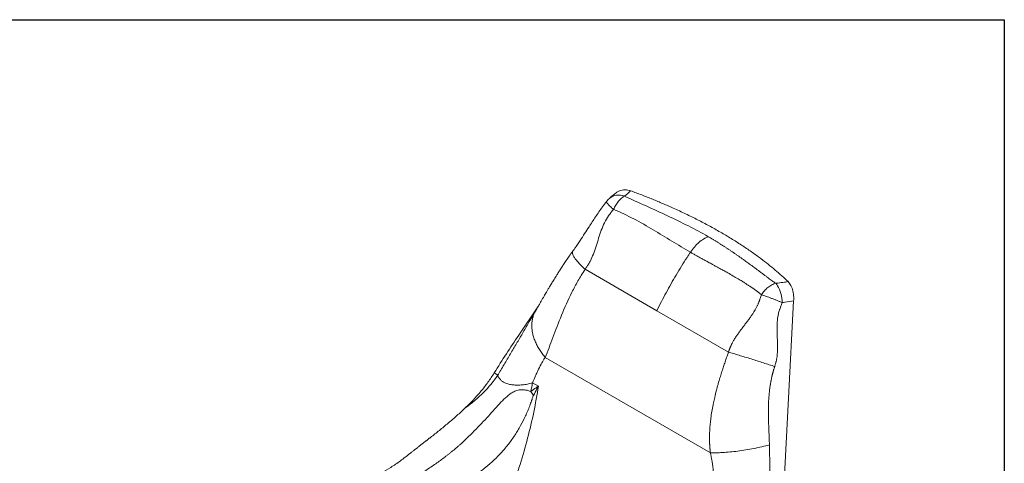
# Model space of a CAD drawing. Header units: millimetres. Extents: x 8 to 414, y 7 to 290.
# Tile 13 of 13: x 288 to 414, y 233 to 290. Entities that reach past the tile are written whole.
import ezdxf

# ---------------------------------------------------------------- set-up
doc = ezdxf.new("R2010")
doc.units = ezdxf.units.MM
doc.layers.add('KADER', color=7, linetype='Continuous')

msp = doc.modelspace()

# ---------------------------------------------------------------- linework, layer by layer
at = {"color": 7, "linetype": 'Continuous', "lineweight": 15}
for p, q in [((369.57, 252.79), (360.4, 258.08)), ((351.92, 249.65), (354.37, 253.28)), ((369.57, 252.79), (378.74, 247.49)), ((355.31, 246.82), (376.42, 234.63)), ((349.25, 244.54), (348.79, 244.83)), ((354.44, 243.13), (353.68, 243.57))]:
    msp.add_line(p, q, dxfattribs=at)
at = {"color": 7, "linetype": 'Continuous', "lineweight": 15, "flags": 128}
for points in [[(384.77, 256.29), (384.9, 256.13), (385.02, 255.95), (385.14, 255.74), (385.25, 255.5), (385.35, 255.25), (385.43, 254.98), (385.5, 254.7), (385.56, 254.41), (385.6, 254.11), (385.62, 253.82)], [(385.81, 230.09), (386.42, 241.59), (387.07, 254.03)]]:
    msp.add_lwpolyline(points, dxfattribs=at)
at = {"color": 7, "linetype": 'Continuous', "lineweight": 15}
msp.add_arc((365.14, 265.25), 2.5, 130.6056, 143.1945, dxfattribs=at)
at = {"color": 8, "linetype": 'Continuous', "lineweight": 15}
msp.add_arc((364.73, 265.62), 1.96, 68.5552, 128.4724, dxfattribs=at)
at = {"color": 7, "linetype": 'Continuous', "lineweight": 15}
for points, knots in [([(366.24, 268.12), (366.12, 268.16), (365.88, 268.23), (365.5, 268.26), (365.13, 268.23), (364.79, 268.12), (364.49, 267.97), (364.34, 267.84), (364.27, 267.79)], [0, 0, 0, 0, 0.175326, 0.350654, 0.525929, 0.701214, 0.877555, 1, 1, 1, 1]), ([(364.27, 267.79), (364.23, 267.76), (363.98, 267.55), (363.73, 267.33), (363.51, 267.15)], [0, 0, 0, 0, 0.154751, 1, 1, 1, 1]), ([(364.04, 265.74), (364.12, 265.92), (364.22, 266.11), (364.44, 266.46), (364.56, 266.63), (364.81, 266.93), (364.94, 267.07), (365.2, 267.29), (365.33, 267.38), (365.45, 267.44)], [0, 0, 0, 0, 0.25, 0.25, 0.5, 0.5, 0.75, 0.75, 1, 1, 1, 1]), ([(365.45, 267.44), (365.5, 267.48), (365.69, 267.64), (365.95, 267.87), (366.17, 268.05), (366.24, 268.12)], [0, 0, 0, 0, 0.188438, 0.712877, 1, 1, 1, 1]), ([(365.45, 267.44), (366.36, 267.01), (367.28, 266.6), (369.12, 265.77), (370.04, 265.35), (372.76, 264.07), (374.52, 263.19), (376.14, 262.25)], [0, 0, 0, 0, 0.25, 0.25, 0.5, 0.5, 1, 1, 1, 1]), ([(377.7, 262.83), (377.23, 263.1), (376.29, 263.64), (374.8, 264.41), (373.27, 265.17), (371.78, 265.86), (370.36, 266.49), (369.02, 267.05), (367.65, 267.59), (366.71, 267.94), (366.24, 268.12)], [0, 0, 0, 0, 0.13748, 0.27496, 0.413265, 0.551569, 0.663455, 0.775342, 0.887671, 1, 1, 1, 1]), ([(363.13, 266.73), (362.97, 266.51), (362.64, 266.08), (362.17, 265.42), (361.73, 264.78), (361.31, 264.14), (360.85, 263.43), (360.35, 262.65), (359.91, 261.98), (359.6, 261.51), (359.43, 261.26), (359.26, 260.99), (359.04, 260.69), (358.88, 260.46), (358.79, 260.34)], [0, 0, 0, 0, 0.099611, 0.19888, 0.298776, 0.399612, 0.500498, 0.641492, 0.77976, 0.821581, 0.860715, 0.897347, 0.941717, 1, 1, 1, 1]), ([(364.04, 265.74), (363.93, 265.61), (363.82, 265.47), (363.61, 265.2), (363.5, 265.07), (363.2, 264.65), (363.03, 264.36), (362.73, 263.72), (362.6, 263.4), (362.36, 262.73), (362.25, 262.39), (362.03, 261.7), (361.93, 261.36), (361.71, 260.69), (361.59, 260.35), (361.34, 259.72), (361.22, 259.43), (361.05, 259.12), (361.02, 259.06), (360.94, 258.92), (360.9, 258.85), (360.8, 258.7), (360.76, 258.63), (360.69, 258.51), (360.65, 258.46), (360.54, 258.29), (360.47, 258.18), (360.4, 258.08)], [0, 0, 0, 0, 0.0625, 0.0625, 0.125, 0.125, 0.25, 0.25, 0.375, 0.375, 0.5, 0.5, 0.625, 0.625, 0.75, 0.75, 0.875, 0.875, 0.90625, 0.90625, 0.9375, 0.9375, 0.953125, 0.953125, 0.96875, 0.96875, 1, 1, 1, 1]), ([(363.14, 266.75), (363.14, 266.75), (363.13, 266.74), (363.13, 266.73), (363.14, 266.72)], [0, 0, 0, 0, 0.164293, 1, 1, 1, 1]), ([(373.88, 260.26), (372.27, 261.19), (370.71, 262.18), (368.31, 263.6), (367.49, 264.07), (365.81, 264.96), (364.94, 265.38), (364.04, 265.74)], [0, 0, 0, 0, 0.5, 0.5, 0.75, 0.75, 1, 1, 1, 1]), ([(376.14, 262.25), (375.95, 262.18), (375.75, 262.08), (375.35, 261.83), (375.14, 261.68), (374.75, 261.33), (374.56, 261.14), (374.2, 260.72), (374.03, 260.49), (373.88, 260.26)], [0, 0, 0, 0, 0.25, 0.25, 0.5, 0.5, 0.75, 0.75, 1, 1, 1, 1]), ([(376.14, 262.25), (376.19, 262.22), (376.28, 262.17), (376.42, 262.09), (376.56, 262.01), (376.7, 261.92), (376.84, 261.84), (376.99, 261.75), (377.13, 261.67), (377.27, 261.58), (377.41, 261.49), (377.56, 261.4), (377.7, 261.31), (377.84, 261.22), (377.99, 261.13), (378.13, 261.04), (378.28, 260.94), (378.42, 260.85), (378.57, 260.75), (378.71, 260.66), (378.86, 260.56), (379.01, 260.46), (379.16, 260.36), (379.3, 260.26), (379.45, 260.16), (379.6, 260.06), (379.75, 259.96), (379.9, 259.85), (380.05, 259.75), (380.2, 259.64), (380.35, 259.53), (380.5, 259.43), (380.75, 259.25), (381.1, 259), (381.59, 258.64), (382.13, 258.24), (382.63, 257.86), (383.06, 257.55), (383.38, 257.3), (383.68, 257.08), (383.95, 256.88), (384.19, 256.7), (384.41, 256.55), (384.6, 256.41), (384.71, 256.32), (384.77, 256.29)], [0, 0, 0, 0, 0.014337, 0.028791, 0.043364, 0.058056, 0.072867, 0.087798, 0.102849, 0.118019, 0.133311, 0.148723, 0.164256, 0.179911, 0.195688, 0.211586, 0.227607, 0.243751, 0.260018, 0.276407, 0.292921, 0.309557, 0.326318, 0.343203, 0.360212, 0.377346, 0.394605, 0.411989, 0.429499, 0.447133, 0.464894, 0.48278, 0.500793, 0.551727, 0.610345, 0.676649, 0.750642, 0.793767, 0.833475, 0.869768, 0.902646, 0.932107, 0.958153, 0.980784, 1, 1, 1, 1]), ([(377.7, 262.83), (378.16, 262.56), (379.09, 262.02), (380.41, 261.18), (381.68, 260.32), (382.81, 259.5), (383.82, 258.72), (384.71, 257.99), (385.57, 257.25), (386.1, 256.75), (386.37, 256.5)], [0, 0, 0, 0, 0.13748, 0.27496, 0.413265, 0.551569, 0.663455, 0.775342, 0.887671, 1, 1, 1, 1]), ([(358.82, 260.4), (358.67, 260.19), (358.39, 259.79), (358.01, 259.23), (357.66, 258.72), (357.35, 258.23), (357.06, 257.79), (356.76, 257.31), (356.45, 256.81), (356.15, 256.31), (355.88, 255.87), (355.66, 255.5), (355.47, 255.18), (355.31, 254.9), (355.15, 254.63), (354.97, 254.32), (354.77, 253.97), (354.55, 253.58), (354.29, 253.14), (354.11, 252.83), (354.02, 252.67)], [0, 0, 0, 0, 0.075934, 0.14136, 0.203387, 0.261997, 0.317182, 0.368967, 0.440382, 0.504411, 0.561149, 0.610662, 0.653137, 0.688777, 0.725059, 0.767748, 0.816613, 0.871566, 0.932628, 1, 1, 1, 1]), ([(373.88, 260.26), (373.73, 260.04), (373.34, 259.45), (372.73, 258.48), (372.05, 257.35), (371.39, 256.22), (370.76, 255.09), (370.15, 253.95), (369.76, 253.17), (369.57, 252.79)], [0, 0, 0, 0, 0.092424, 0.246002, 0.39975, 0.549496, 0.699242, 0.849621, 1, 1, 1, 1]), ([(382.96, 254.82), (382.92, 254.85), (382.86, 254.9), (382.75, 254.98), (382.65, 255.06), (382.54, 255.15), (382.43, 255.23), (382.32, 255.32), (382.2, 255.4), (382.08, 255.49), (381.96, 255.57), (381.84, 255.66), (381.71, 255.75), (381.58, 255.84), (381.45, 255.93), (381.31, 256.02), (381.17, 256.11), (381.03, 256.2), (380.8, 256.35), (380.44, 256.57), (379.93, 256.88), (379.32, 257.24), (378.71, 257.59), (378.14, 257.9), (377.67, 258.16), (377.25, 258.39), (376.89, 258.59), (376.57, 258.77), (376.23, 258.95), (375.85, 259.16), (375.42, 259.39), (375.01, 259.62), (374.62, 259.84), (374.24, 260.05), (374, 260.2), (373.88, 260.26)], [0, 0, 0, 0, 0.012718, 0.025673, 0.038864, 0.052292, 0.065958, 0.079862, 0.094004, 0.108385, 0.123004, 0.137863, 0.152961, 0.1683, 0.183878, 0.199698, 0.215758, 0.23206, 0.248604, 0.296105, 0.353367, 0.420406, 0.497241, 0.552532, 0.602389, 0.646807, 0.68578, 0.719302, 0.74737, 0.793514, 0.838044, 0.880959, 0.922258, 0.961938, 1, 1, 1, 1]), ([(360.4, 258.08), (360.23, 257.82), (360.05, 257.54), (359.77, 257.07), (359.63, 256.83), (359.22, 256.12), (358.96, 255.63), (358.23, 254.17), (357.79, 253.19), (356.99, 251.23), (356.63, 250.27), (355.95, 248.45), (355.63, 247.6), (355.31, 246.82)], [0, 0, 0, 0, 0.0625, 0.0625, 0.125, 0.125, 0.25, 0.25, 0.5, 0.5, 0.75, 0.75, 1, 1, 1, 1]), ([(384.77, 256.29), (384.6, 256.24), (384.43, 256.18), (384.1, 256), (383.93, 255.89), (383.62, 255.63), (383.47, 255.49), (383.19, 255.17), (383.07, 255), (382.96, 254.82)], [0, 0, 0, 0, 0.25, 0.25, 0.5, 0.5, 0.75, 0.75, 1, 1, 1, 1]), ([(384.77, 256.29), (384.87, 256.3), (385.25, 256.35), (385.78, 256.42), (386.21, 256.48), (386.37, 256.5)], [0, 0, 0, 0, 0.188438, 0.712877, 1, 1, 1, 1]), ([(386.37, 256.5), (386.43, 256.43), (386.56, 256.29), (386.73, 256.01), (386.87, 255.68), (386.97, 255.31), (387.04, 254.92), (387.09, 254.48), (387.08, 254.19), (387.07, 254.03)], [0, 0, 0, 0, 0.139688, 0.2793781, 0.4190258, 0.5586811, 0.6991784, 0.8396855, 1, 1, 1, 1]), ([(378.74, 247.49), (378.75, 247.51), (378.76, 247.55), (378.78, 247.61), (378.8, 247.68), (378.83, 247.75), (378.85, 247.82), (378.88, 247.9), (378.92, 247.98), (378.95, 248.06), (378.99, 248.15), (379.03, 248.26), (379.08, 248.37), (379.13, 248.49), (379.19, 248.6), (379.25, 248.73), (379.34, 248.88), (379.45, 249.07), (379.58, 249.28), (379.7, 249.46), (379.8, 249.62), (379.88, 249.73), (379.96, 249.85), (380.05, 249.97), (380.13, 250.09), (380.23, 250.22), (380.3, 250.32), (380.39, 250.43), (380.51, 250.59), (380.71, 250.85), (380.97, 251.2), (381.26, 251.57), (381.53, 251.95), (381.77, 252.29), (381.98, 252.61), (382.13, 252.87), (382.25, 253.07), (382.33, 253.23), (382.41, 253.39), (382.48, 253.54), (382.55, 253.69), (382.59, 253.81), (382.63, 253.9), (382.65, 253.97), (382.69, 254.06), (382.73, 254.19), (382.8, 254.37), (382.87, 254.59), (382.93, 254.75), (382.96, 254.82)], [0, 0, 0, 0, 0.006956, 0.01446, 0.02251, 0.031101, 0.040226, 0.049877, 0.060042, 0.070709, 0.08186, 0.093489, 0.110097, 0.125469, 0.139672, 0.152748, 0.175834, 0.201725, 0.230359, 0.26157, 0.278115, 0.294988, 0.312137, 0.329535, 0.347254, 0.365402, 0.384103, 0.39284, 0.416455, 0.455316, 0.509203, 0.569906, 0.624113, 0.674059, 0.718888, 0.757796, 0.779607, 0.800492, 0.820665, 0.840338, 0.859683, 0.878753, 0.884188, 0.892933, 0.905015, 0.920456, 0.939251, 0.973539, 1, 1, 1, 1]), ([(385.62, 253.82), (385.53, 253.86), (385.42, 253.9), (385.21, 253.99), (385.09, 254.04), (384.86, 254.13), (384.74, 254.18), (384.5, 254.27), (384.37, 254.32), (384.13, 254.41), (384.01, 254.46), (383.77, 254.54), (383.66, 254.58), (383.44, 254.66), (383.33, 254.7), (383.13, 254.76), (383.04, 254.79), (382.96, 254.82)], [0, 0, 0, 0, 0.125, 0.125, 0.25, 0.25, 0.375, 0.375, 0.5, 0.5, 0.625, 0.625, 0.75, 0.75, 0.875, 0.875, 1, 1, 1, 1]), ([(385.62, 253.82), (385.59, 253.73), (385.53, 253.58), (385.44, 253.36), (385.37, 253.17), (385.31, 253.01), (385.24, 252.84), (385.18, 252.64), (385.12, 252.4), (385.07, 252.14), (385.01, 251.8), (384.97, 251.36), (384.95, 250.96), (384.95, 250.64), (384.95, 250.41), (384.96, 250.11), (384.97, 249.8), (384.98, 249.51), (384.98, 249.28), (384.99, 249.06), (385, 248.85), (385, 248.64), (385.01, 248.45), (385.01, 248.27), (385.01, 248.1), (385.01, 247.94), (385.01, 247.79), (385, 247.63), (384.99, 247.47), (384.98, 247.31), (384.97, 247.14), (384.95, 246.98), (384.93, 246.82), (384.91, 246.68), (384.88, 246.54), (384.86, 246.4), (384.82, 246.26), (384.79, 246.12), (384.74, 245.97), (384.7, 245.81), (384.66, 245.71), (384.65, 245.65)], [0, 0, 0, 0, 0.032126, 0.060448, 0.084943, 0.10559, 0.12238, 0.150586, 0.180424, 0.211982, 0.245352, 0.303226, 0.372211, 0.390671, 0.418294, 0.455126, 0.501225, 0.530514, 0.558608, 0.585496, 0.611173, 0.63563, 0.658861, 0.680862, 0.70163, 0.721166, 0.739469, 0.756543, 0.777066, 0.797224, 0.817024, 0.836472, 0.855572, 0.874332, 0.889957, 0.906334, 0.923479, 0.941406, 0.960127, 0.979655, 1, 1, 1, 1]), ([(387.07, 254.03), (386.71, 253.97), (386.32, 253.92), (385.84, 253.85), (385.72, 253.83), (385.62, 253.82)], [0, 0, 0, 0, 0.759959, 0.79223, 1, 1, 1, 1]), ([(354.02, 252.67), (353.99, 252.63), (353.94, 252.54), (353.89, 252.45), (353.86, 252.4)], [0, 0, 0, 0, 0.5016032, 1, 1, 1, 1]), ([(348.79, 244.83), (349.3, 245.65), (350.34, 247.3), (351.39, 248.87), (351.92, 249.65)], [0, 0, 0, 0, 0.499568, 1, 1, 1, 1]), ([(355.31, 246.82), (355.24, 246.71), (355.17, 246.6), (355.06, 246.43), (355.02, 246.36), (354.98, 246.28), (354.97, 246.26), (354.96, 246.25), (354.95, 246.24), (354.94, 246.22), (354.93, 246.2), (354.91, 246.17), (354.9, 246.15), (354.75, 245.87), (354.61, 245.59), (354.4, 245.17), (354.34, 245.03), (354.2, 244.74), (354.14, 244.6), (353.94, 244.16), (353.81, 243.87), (353.68, 243.57)], [0, 0, 0, 0, 0.125, 0.125, 0.1875, 0.203125, 0.210937, 0.210937, 0.21875, 0.21875, 0.234375, 0.234375, 0.25, 0.25, 0.5, 0.5, 0.625, 0.625, 0.75, 0.75, 1, 1, 1, 1]), ([(376.42, 234.63), (376.41, 234.68), (376.4, 234.76), (376.39, 234.88), (376.38, 235.01), (376.37, 235.14), (376.36, 235.26), (376.35, 235.39), (376.34, 235.52), (376.33, 235.66), (376.33, 235.79), (376.32, 235.92), (376.32, 236.06), (376.32, 236.19), (376.31, 236.33), (376.31, 236.47), (376.31, 236.61), (376.32, 236.75), (376.32, 236.89), (376.32, 237.04), (376.33, 237.18), (376.33, 237.33), (376.34, 237.48), (376.35, 237.63), (376.37, 237.96), (376.42, 238.5), (376.51, 239.28), (376.65, 240.11), (376.8, 240.93), (376.99, 241.77), (377.18, 242.55), (377.38, 243.28), (377.53, 243.81), (377.65, 244.21), (377.75, 244.54), (377.85, 244.86), (377.95, 245.18), (378.06, 245.49), (378.16, 245.8), (378.25, 246.09), (378.35, 246.39), (378.45, 246.67), (378.55, 246.95), (378.64, 247.23), (378.71, 247.41), (378.74, 247.49)], [0, 0, 0, 0, 0.009624, 0.019336, 0.029134, 0.03902, 0.048994, 0.059057, 0.069208, 0.079448, 0.089777, 0.100197, 0.110706, 0.121305, 0.131996, 0.142777, 0.153649, 0.164613, 0.175668, 0.186816, 0.198055, 0.209387, 0.220812, 0.23233, 0.243942, 0.298752, 0.35865, 0.423651, 0.493766, 0.549093, 0.619181, 0.676416, 0.718056, 0.744098, 0.76972, 0.794869, 0.819547, 0.843752, 0.867485, 0.890748, 0.913539, 0.935859, 0.957709, 0.979089, 1, 1, 1, 1]), ([(378.74, 247.49), (378.94, 247.44), (379.15, 247.37), (379.61, 247.24), (379.84, 247.16), (380.33, 247.01), (380.59, 246.94), (381.1, 246.78), (381.37, 246.7), (381.9, 246.53), (382.16, 246.45), (382.69, 246.28), (382.95, 246.2), (383.46, 246.03), (383.71, 245.95), (384.19, 245.8), (384.43, 245.72), (384.65, 245.65)], [0, 0, 0, 0, 0.125, 0.125, 0.25, 0.25, 0.375, 0.375, 0.5, 0.5, 0.625, 0.625, 0.75, 0.75, 0.875, 0.875, 1, 1, 1, 1]), ([(384.65, 245.65), (384.63, 245.62), (384.61, 245.54), (384.58, 245.44), (384.54, 245.33), (384.51, 245.21), (384.48, 245.1), (384.45, 244.99), (384.41, 244.87), (384.38, 244.75), (384.35, 244.64), (384.33, 244.52), (384.3, 244.4), (384.27, 244.28), (384.24, 244.15), (384.22, 244.03), (384.19, 243.9), (384.17, 243.77), (384.14, 243.65), (384.12, 243.52), (384.1, 243.39), (384.08, 243.25), (384.05, 243.12), (384.01, 242.84), (383.96, 242.39), (383.9, 241.77), (383.86, 241.1), (383.84, 240.53), (383.84, 240.05), (383.84, 239.63), (383.85, 239.14), (383.86, 238.58), (383.88, 238.07), (383.9, 237.64), (383.91, 237.33), (383.92, 237.04), (383.93, 236.76), (383.94, 236.5), (383.95, 236.26), (383.96, 236.03), (383.96, 235.82), (383.97, 235.68), (383.97, 235.62)], [0, 0, 0, 0, 0.011089, 0.022279, 0.033573, 0.044971, 0.056472, 0.068079, 0.079792, 0.091611, 0.103538, 0.115573, 0.127716, 0.13997, 0.152334, 0.16481, 0.177397, 0.190098, 0.202913, 0.215843, 0.228889, 0.242051, 0.255331, 0.268729, 0.326472, 0.388103, 0.453686, 0.523275, 0.556908, 0.598037, 0.646671, 0.702819, 0.766482, 0.799126, 0.830097, 0.859393, 0.887014, 0.91296, 0.93723, 0.959826, 0.980749, 1, 1, 1, 1]), ([(345.09, 240.37), (345.44, 240.71), (346.14, 241.4), (347.11, 242.49), (348.01, 243.63), (348.53, 244.43), (348.79, 244.83)], [0, 0, 0, 0, 0.247144, 0.494302, 0.747151, 1, 1, 1, 1]), ([(345.09, 240.37), (345.94, 240.97), (346.71, 241.62), (348.11, 243.02), (348.72, 243.76), (349.25, 244.54)], [0, 0, 0, 0, 0.5, 0.5, 1, 1, 1, 1]), ([(353.68, 243.57), (353.68, 243.57), (353.65, 243.54), (353.32, 243.5), (352.88, 243.34), (352.21, 243.28), (351.61, 243.26), (351.03, 243.31), (350.51, 243.41), (350.06, 243.59), (349.68, 243.83), (349.46, 244.16), (349.21, 244.36), (349.25, 244.54), (349.25, 244.54)], [0, 0, 0, 0, 0.000001, 0.025657, 0.136206, 0.246772, 0.35911, 0.47184, 0.584404, 0.696512, 0.797636, 0.89904, 0.999999, 1, 1, 1, 1]), ([(354.44, 243.13), (354.27, 242.03), (354.07, 240.93), (353.61, 238.71), (353.35, 237.6), (352.77, 235.37), (352.28, 233.69), (351.63, 231.72), (351.33, 230.87), (351.18, 230.45), (351.13, 230.31), (351.05, 230.1), (351.03, 230.02), (350.99, 229.92), (350.97, 229.88), (350.95, 229.81), (350.93, 229.78), (350.92, 229.74)], [0, 0, 0, 0, 0.25, 0.25, 0.5, 0.5, 0.75, 0.875, 0.9375, 0.9375, 0.96875, 0.96875, 0.984375, 0.984375, 0.992187, 0.992187, 1, 1, 1, 1]), ([(354.31, 243.09), (354.31, 243.09), (354.26, 243.03), (353.98, 242.82), (353.69, 242.63), (353.46, 242.47)], [0, 0, 0, 0, 0.013851, 0.213728, 1, 1, 1, 1]), ([(353.81, 241.96), (353.96, 242.23), (354.16, 242.58), (354.33, 242.96), (354.37, 243.04)], [0, 0, 0, 0, 0.778051, 1, 1, 1, 1]), ([(354.37, 243.04), (354.38, 243.05), (354.4, 243.08), (354.43, 243.11), (354.44, 243.13)], [0, 0, 0, 0, 0.500233, 1, 1, 1, 1]), ([(335.68, 229.74), (335.87, 229.85), (336.06, 229.97), (336.26, 230.09), (336.27, 230.1), (336.29, 230.11), (336.3, 230.12), (336.35, 230.15), (336.38, 230.17), (336.47, 230.22), (336.53, 230.26), (336.71, 230.36), (336.83, 230.43), (337.18, 230.64), (337.42, 230.78), (337.77, 230.99), (337.89, 231.06), (338.12, 231.2), (338.24, 231.27), (338.47, 231.41), (338.58, 231.47), (338.81, 231.61), (338.92, 231.68), (339.26, 231.89), (339.49, 232.03), (340.15, 232.44), (340.58, 232.72), (341.41, 233.28), (341.81, 233.56), (342.38, 233.99), (342.57, 234.14), (342.85, 234.35), (342.94, 234.43), (343.14, 234.58), (343.23, 234.66), (343.52, 234.89), (343.71, 235.05), (343.99, 235.29), (344.08, 235.37), (344.27, 235.53), (344.36, 235.61), (344.63, 235.86), (344.8, 236.02), (345.16, 236.35), (345.33, 236.52), (346.17, 237.33), (346.8, 237.98), (347.69, 238.93), (347.98, 239.24), (348.53, 239.85), (348.8, 240.15), (349.33, 240.73), (349.59, 241.01), (350.1, 241.53), (350.36, 241.78), (350.77, 242.1), (350.91, 242.21), (351.21, 242.39), (351.37, 242.48), (351.72, 242.61), (351.92, 242.66), (352.19, 242.68), (352.23, 242.68), (352.31, 242.68), (352.35, 242.68), (352.47, 242.68), (352.55, 242.67), (352.75, 242.65), (352.85, 242.63), (353.11, 242.58), (353.26, 242.54), (353.46, 242.47)], [0, 0, 0, 0, 0.03125, 0.03125, 0.033203, 0.033203, 0.035156, 0.035156, 0.039063, 0.039063, 0.046875, 0.046875, 0.0625, 0.0625, 0.09375, 0.09375, 0.109375, 0.109375, 0.125, 0.125, 0.140625, 0.140625, 0.15625, 0.15625, 0.1875, 0.1875, 0.25, 0.25, 0.3125, 0.3125, 0.34375, 0.34375, 0.359375, 0.359375, 0.375, 0.375, 0.40625, 0.40625, 0.421875, 0.421875, 0.4375, 0.4375, 0.46875, 0.46875, 0.5, 0.5, 0.625, 0.625, 0.6875, 0.6875, 0.75, 0.75, 0.8125, 0.8125, 0.875, 0.875, 0.90625, 0.90625, 0.9375, 0.9375, 0.96875, 0.96875, 0.972656, 0.972656, 0.976563, 0.976563, 0.984375, 0.984375, 0.992188, 0.992188, 1, 1, 1, 1]), ([(353.81, 241.96), (353.78, 241.91), (353.76, 241.85), (353.72, 241.74), (353.7, 241.68), (353.66, 241.57), (353.64, 241.51), (353.61, 241.42), (353.59, 241.39), (353.57, 241.33), (353.56, 241.3), (353.48, 241.05), (353.4, 240.84), (353.24, 240.4), (353.15, 240.18), (352.98, 239.75), (352.88, 239.54), (352.59, 238.91), (352.39, 238.49), (351.94, 237.68), (351.7, 237.29), (351.2, 236.51), (350.93, 236.13), (350.36, 235.4), (350.06, 235.04), (349.12, 234.01), (348.44, 233.37), (347.51, 232.61), (347.33, 232.46), (347.04, 232.24), (346.94, 232.17), (346.79, 232.06), (346.74, 232.03), (346.64, 231.96), (346.59, 231.92), (346.52, 231.87), (346.49, 231.85), (346.44, 231.81), (346.42, 231.8), (346.34, 231.73), (346.28, 231.69), (346.12, 231.56), (346.01, 231.48), (345.68, 231.23), (345.46, 231.07), (345.13, 230.85), (345.02, 230.78), (344.79, 230.64), (344.69, 230.57), (344.36, 230.38), (344.15, 230.26), (343.49, 229.91), (343.05, 229.69), (342.15, 229.26), (341.69, 229.06), (341, 228.75), (340.77, 228.64), (340.42, 228.49), (340.3, 228.43), (340.13, 228.36), (340.07, 228.33), (339.96, 228.28), (339.9, 228.25), (339.82, 228.22), (339.8, 228.21), (339.74, 228.19), (339.66, 228.15), (339.57, 228.11), (339.4, 228.03), (339.29, 227.97), (338.95, 227.81), (338.73, 227.69), (338.41, 227.52), (338.3, 227.45), (338.14, 227.36), (338.08, 227.33), (338, 227.28), (337.98, 227.26), (337.94, 227.24), (337.93, 227.23), (337.91, 227.22), (337.9, 227.22), (337.72, 227.11), (337.56, 227), (337.4, 226.89)], [0, 0, 0, 0, 0.007813, 0.007813, 0.015625, 0.015625, 0.023438, 0.023438, 0.027344, 0.027344, 0.03125, 0.03125, 0.0625, 0.0625, 0.09375, 0.09375, 0.125, 0.125, 0.1875, 0.1875, 0.25, 0.25, 0.3125, 0.3125, 0.375, 0.375, 0.5, 0.5, 0.53125, 0.53125, 0.546875, 0.546875, 0.554688, 0.554688, 0.5625, 0.5625, 0.566406, 0.566406, 0.570313, 0.570313, 0.578125, 0.578125, 0.59375, 0.59375, 0.625, 0.625, 0.640625, 0.640625, 0.65625, 0.65625, 0.6875, 0.6875, 0.75, 0.75, 0.8125, 0.8125, 0.84375, 0.84375, 0.859375, 0.859375, 0.867187, 0.867187, 0.875, 0.875, 0.878906, 0.878906, 0.882812, 0.890625, 0.890625, 0.90625, 0.90625, 0.9375, 0.9375, 0.953125, 0.953125, 0.960937, 0.960937, 0.964844, 0.964844, 0.966797, 0.966797, 0.96875, 0.96875, 1, 1, 1, 1]), ([(340.64, 236.58), (341.02, 236.88), (341.78, 237.48), (342.91, 238.41), (344.03, 239.37), (344.74, 240.03), (345.09, 240.37)], [0, 0, 0, 0, 0.246716, 0.493458, 0.746717, 1, 1, 1, 1]), ([(340.64, 236.58), (340.6, 236.56), (340.54, 236.5), (340.44, 236.43), (340.35, 236.35), (340.25, 236.28), (340.16, 236.2), (340.06, 236.13), (339.96, 236.05), (339.85, 235.97), (339.74, 235.88), (339.63, 235.8), (339.52, 235.71), (339.41, 235.62), (339.3, 235.54), (339.19, 235.45), (339.08, 235.36), (338.96, 235.26), (338.83, 235.17), (338.71, 235.07), (338.57, 234.96), (338.43, 234.85), (338.29, 234.74), (338.14, 234.62), (338.05, 234.55), (338, 234.51)], [0, 0, 0, 0, 0.036301, 0.07243, 0.108375, 0.144129, 0.179698, 0.215093, 0.250342, 0.29224, 0.333687, 0.375156, 0.416709, 0.458321, 0.499963, 0.541219, 0.584381, 0.629452, 0.676511, 0.725552, 0.776564, 0.829532, 0.88444, 0.94127, 1, 1, 1, 1]), ([(376.42, 234.63), (376.64, 234.62), (376.89, 234.62), (377.42, 234.62), (377.7, 234.63), (378.3, 234.66), (378.61, 234.69), (379.26, 234.75), (379.59, 234.78), (380.27, 234.87), (380.62, 234.92), (381.31, 235.04), (381.66, 235.1), (382.34, 235.24), (382.68, 235.31), (383.34, 235.46), (383.66, 235.54), (383.97, 235.62)], [0, 0, 0, 0, 0.125, 0.125, 0.25, 0.25, 0.375, 0.375, 0.5, 0.5, 0.625, 0.625, 0.75, 0.75, 0.875, 0.875, 1, 1, 1, 1]), ([(383.97, 235.62), (383.97, 235.55), (383.97, 235.41), (383.97, 235.19), (383.98, 234.98), (383.98, 234.77), (383.99, 234.56), (384, 234.38), (384, 234.24), (384, 234.12), (384.01, 233.98), (384.01, 233.82), (384.01, 233.58), (384.01, 233.29), (384.01, 233.02), (384.01, 232.82), (384.01, 232.7), (384.01, 232.57), (384.01, 232.43), (384.01, 232.28), (384.01, 232.13), (384.02, 231.97), (384.02, 231.79), (384.02, 231.53), (384.03, 231.18), (384.03, 230.75), (384.03, 230.34), (384.04, 229.97), (384.04, 229.62), (384.03, 229.28), (384.03, 228.95), (384.03, 228.62), (384.02, 228.3), (384.01, 227.99), (383.99, 227.49), (383.96, 226.79), (383.9, 225.89), (383.84, 225.22), (383.8, 224.79), (383.78, 224.67), (383.78, 224.61)], [0, 0, 0, 0, 0.019494, 0.0389082, 0.0582427, 0.0774973, 0.0966721, 0.1157671, 0.1248113, 0.1357138, 0.1484742, 0.1630917, 0.1795652, 0.2127353, 0.2435059, 0.2539904, 0.2651956, 0.2771236, 0.2897764, 0.3031542, 0.3172574, 0.3320862, 0.3476408, 0.3639214, 0.4033804, 0.4427898, 0.4821489, 0.5141708, 0.5455663, 0.576336, 0.6064803, 0.6359997, 0.6648948, 0.693166, 0.720814, 0.8011328, 0.8831027, 0.9667579, 0.9831588, 1, 1, 1, 1]), ([(338, 234.51), (337.6, 234.19), (336.8, 233.57), (335.6, 232.75), (334.79, 232.27), (334.41, 232.04)], [0, 0, 0, 0, 0.341924, 0.685193, 1, 1, 1, 1]), ([(376.93, 230.15), (376.93, 230.22), (376.92, 230.36), (376.91, 230.56), (376.9, 230.76), (376.89, 230.95), (376.88, 231.14), (376.87, 231.32), (376.86, 231.5), (376.85, 231.67), (376.84, 231.84), (376.82, 232), (376.81, 232.16), (376.78, 232.47), (376.72, 232.92), (376.65, 233.4), (376.6, 233.73), (376.56, 233.93), (376.53, 234.12), (376.49, 234.3), (376.46, 234.47), (376.43, 234.58), (376.42, 234.63)], [0, 0, 0, 0, 0.0466502, 0.092125, 0.136425, 0.1795507, 0.221503, 0.2622824, 0.3018898, 0.340326, 0.3775919, 0.4136886, 0.4486173, 0.4823791, 0.6198618, 0.753132, 0.7989052, 0.842819, 0.8848789, 0.9250909, 0.9634619, 1, 1, 1, 1])]:
    msp.add_open_spline(points, degree=3, knots=knots, dxfattribs=at)
at = {"color": 8, "linetype": 'Continuous', "lineweight": 15}
for points, knots in [([(363.14, 266.72), (363.14, 266.71), (363.13, 266.69), (363.18, 266.6), (363.27, 266.48), (363.4, 266.33), (363.58, 266.15), (363.79, 265.96), (363.95, 265.81), (364.04, 265.74)], [0, 0, 0, 0, 0.095071, 0.245892, 0.396715, 0.547536, 0.698357, 0.849179, 1, 1, 1, 1]), ([(360.4, 258.08), (360.25, 258.23), (359.93, 258.53), (359.54, 258.95), (359.21, 259.34), (358.97, 259.69), (358.82, 259.99), (358.76, 260.2), (358.79, 260.29), (358.8, 260.33)], [0, 0, 0, 0, 0.1449802, 0.2940463, 0.4459662, 0.5993548, 0.752743, 0.9046635, 1, 1, 1, 1]), ([(353.87, 252.42), (353.7, 252.13), (353.28, 251.4), (352.6, 250.21), (351.83, 248.91), (351.05, 247.6), (350.25, 246.24), (349.64, 245.21), (349.31, 244.63), (349.25, 244.54)], [0, 0, 0, 0, 0.110981, 0.286423, 0.453036, 0.620459, 0.790644, 0.964888, 1, 1, 1, 1]), ([(355.31, 246.82), (355.18, 246.98), (354.91, 247.31), (354.56, 247.82), (354.26, 248.35), (354.01, 248.89), (353.81, 249.44), (353.67, 249.98), (353.6, 250.52), (353.58, 251.04), (353.63, 251.54), (353.74, 252.01), (353.87, 252.39), (353.99, 252.6), (354.03, 252.67)], [0, 0, 0, 0, 0.08306, 0.167911, 0.254251, 0.341743, 0.43002, 0.518695, 0.60737, 0.695647, 0.783139, 0.869479, 0.954331, 1, 1, 1, 1])]:
    msp.add_open_spline(points, degree=3, knots=knots, dxfattribs=at)
at = {"color": 7, "linetype": 'Continuous', "lineweight": 15}
for points in [[(353.46, 242.47), (353.54, 242.84), (353.62, 243.2), (353.68, 243.57)], [(354.31, 243.09), (354.33, 243.08), (354.35, 243.06), (354.37, 243.04)], [(353.46, 242.47), (353.57, 242.3), (353.69, 242.13), (353.81, 241.96)]]:
    msp.add_open_spline(points, degree=3, dxfattribs=at)
at = {"layer": 'KADER'}
for p, q in [((8, 290), (414, 290)), ((414, 290), (414, 7))]:
    msp.add_line(p, q, dxfattribs=at)

doc.saveas('drawing.dxf')
